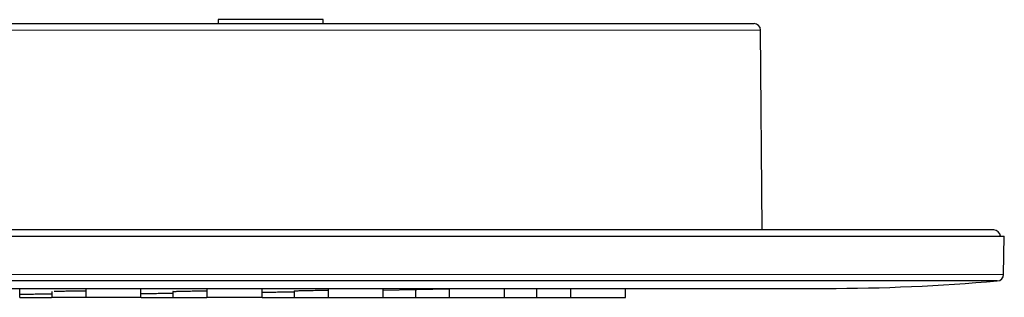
# Model space of a CAD drawing. Header units: millimetres. Extents: x 8 to 2401, y 12 to 2404.
# Tile 33 of 33: x 2231 to 2306, y 2323 to 2344. Entities that reach past the tile are written whole.
import ezdxf

# ---------------------------------------------------------------- set-up
doc = ezdxf.new("R2010")
doc.units = ezdxf.units.MM

msp = doc.modelspace()

# ---------------------------------------------------------------- linework, layer by layer
at = {"color": 7, "linetype": 'Continuous', "lineweight": 30}
for p, q in [((2246.411, 2343.834), (2246.411, 2343.534)), ((2253.563, 2343.834), (2246.411, 2343.834)), ((2254.411, 2343.834), (2253.563, 2343.834)), ((2254.411, 2343.534), (2254.411, 2343.834)), ((2087.264, 2343.534), (2287.229, 2343.534)), ((2287.862, 2327.809), (2287.729, 2343.038)), ((2068.194, 2327.308), (2281.072, 2327.308)), ((2305.497, 2327.784), (2068.996, 2327.784)), ((2281.072, 2327.308), (2306.299, 2327.308)), ((2287.863, 2327.784), (2287.862, 2327.809)), ((2306.248, 2324.381), (2306.299, 2327.308)), ((2305.763, 2323.89), (2068.73, 2323.89)), ((2081.831, 2323.317), (2292.662, 2323.317)), ((2231.282, 2322.634), (2231.282, 2323.317)), ((2236.315, 2323.317), (2236.315, 2322.634)), ((2240.515, 2322.634), (2240.515, 2323.317)), ((2245.548, 2323.317), (2245.548, 2322.634)), ((2249.748, 2322.634), (2249.748, 2323.317)), ((2254.782, 2323.317), (2254.782, 2322.634)), ((2258.981, 2322.634), (2258.981, 2323.317)), ((2264.015, 2323.317), (2264.015, 2322.634)), ((2268.215, 2322.634), (2268.215, 2323.317)), ((2270.659, 2323.317), (2270.659, 2322.634)), ((2273.248, 2323.317), (2273.248, 2322.634)), ((2277.448, 2322.634), (2277.448, 2323.317)), ((2233.727, 2323.086), (2233.727, 2322.634)), ((2242.96, 2323.081), (2242.96, 2322.634)), ((2252.193, 2323.132), (2252.193, 2322.634)), ((2258.981, 2323.177), (2261.426, 2323.222)), ((2261.426, 2323.24), (2261.426, 2322.634))]:
    msp.add_line(p, q, dxfattribs=at)
at = {"color": 252, "linetype": 'Continuous', "lineweight": 0}
for p, q in [((2287.729, 2343.038), (2086.764, 2343.038)), ((2086.631, 2327.809), (2266.542, 2327.809)), ((2266.542, 2327.809), (2287.862, 2327.809)), ((2068.245, 2324.381), (2306.248, 2324.381))]:
    msp.add_line(p, q, dxfattribs=at)
at = {"color": 7, "linetype": 'Continuous', "lineweight": 30}
for centre, radius, start, end in [((2287.229, 2343.034), 0.5, 0.5, 90), ((2305.497, 2327.284), 0.5, 2.78511, 90), ((2305.748, 2324.39), 0.5, 271.6977, 359), ((2292.662, 2473.317), 150, 270, 275.01053)]:
    msp.add_arc(centre, radius, start, end, dxfattribs=at)
for points, knots in [([(2231.282, 2322.869), (2231.291, 2322.869), (2231.329, 2322.87), (2231.431, 2322.873), (2231.585, 2322.876), (2231.771, 2322.879), (2231.979, 2322.883), (2232.21, 2322.887), (2232.46, 2322.89), (2232.722, 2322.894), (2232.994, 2322.897), (2233.178, 2322.899), (2233.27, 2322.9)], [0, 0, 0, 0, 0.03273, 0.139972, 0.24746, 0.354759, 0.462012, 0.568771, 0.6769, 0.784571, 0.891646, 1, 1, 1, 1]), ([(2231.294, 2322.634), (2231.323, 2322.634), (2231.388, 2322.634), (2231.528, 2322.634), (2231.701, 2322.634), (2231.902, 2322.634), (2232.127, 2322.634), (2232.369, 2322.634), (2232.627, 2322.634), (2232.895, 2322.634), (2233.169, 2322.634), (2233.444, 2322.634), (2233.623, 2322.634), (2233.713, 2322.634)], [0, 0, 0, 0, 0.075207, 0.1677619, 0.2607114, 0.352741, 0.4454589, 0.5381973, 0.6302262, 0.7231494, 0.8159013, 0.9079213, 1, 1, 1, 1]), ([(2233.27, 2322.9), (2233.362, 2322.902), (2233.516, 2322.903), (2233.666, 2322.905), (2233.727, 2322.905)], [0, 0, 0, 0, 0.593248, 1, 1, 1, 1]), ([(2235.861, 2322.634), (2235.769, 2322.634), (2235.586, 2322.634), (2235.315, 2322.634), (2235.053, 2322.634), (2234.803, 2322.634), (2234.572, 2322.634), (2234.362, 2322.634), (2234.177, 2322.634), (2234.02, 2322.634), (2233.895, 2322.634), (2233.801, 2322.634), (2233.746, 2322.634), (2233.723, 2322.634), (2233.728, 2322.634), (2233.729, 2322.634)], [0, 0, 0, 0, 0.082511, 0.164514, 0.247449, 0.330245, 0.412244, 0.494888, 0.577728, 0.659735, 0.742341, 0.825026, 0.907039, 0.989814, 1, 1, 1, 1]), ([(2233.899, 2323.098), (2233.939, 2323.099), (2234.018, 2323.102), (2234.176, 2323.107), (2234.361, 2323.111), (2234.57, 2323.116), (2234.801, 2323.121), (2235.05, 2323.125), (2235.313, 2323.129), (2235.585, 2323.133), (2235.769, 2323.135), (2235.861, 2323.137)], [0, 0, 0, 0, 0.110849, 0.221931, 0.332925, 0.443916, 0.554288, 0.665969, 0.777507, 0.888213, 1, 1, 1, 1]), ([(2235.861, 2323.137), (2235.952, 2323.138), (2236.106, 2323.139), (2236.255, 2323.141), (2236.315, 2323.141)], [0, 0, 0, 0, 0.596392, 1, 1, 1, 1]), ([(2236.301, 2322.634), (2236.246, 2322.634), (2236.102, 2322.634), (2235.953, 2322.634), (2235.861, 2322.634)], [0, 0, 0, 0, 0.3805876, 1, 1, 1, 1]), ([(2238.453, 2322.634), (2238.361, 2322.634), (2238.178, 2322.634), (2237.907, 2322.634), (2237.645, 2322.634), (2237.395, 2322.634), (2237.163, 2322.634), (2236.953, 2322.634), (2236.767, 2322.634), (2236.61, 2322.634), (2236.485, 2322.634), (2236.39, 2322.634), (2236.334, 2322.634), (2236.311, 2322.634), (2236.317, 2322.634), (2236.317, 2322.634)], [0, 0, 0, 0, 0.082438, 0.16436, 0.247205, 0.329913, 0.411828, 0.49439, 0.577133, 0.659054, 0.741583, 0.82418, 0.906106, 0.988794, 1, 1, 1, 1]), ([(2240.513, 2322.634), (2240.511, 2322.634), (2240.508, 2322.634), (2240.459, 2322.634), (2240.375, 2322.634), (2240.258, 2322.634), (2240.109, 2322.634), (2239.931, 2322.634), (2239.727, 2322.634), (2239.501, 2322.634), (2239.256, 2322.634), (2238.997, 2322.634), (2238.728, 2322.634), (2238.545, 2322.634), (2238.453, 2322.634)], [0, 0, 0, 0, 0.072802, 0.156612, 0.241219, 0.325693, 0.409511, 0.494138, 0.57876, 0.662579, 0.747069, 0.831581, 0.915407, 1, 1, 1, 1]), ([(2240.515, 2322.918), (2240.524, 2322.918), (2240.563, 2322.919), (2240.665, 2322.921), (2240.819, 2322.924), (2241.004, 2322.928), (2241.213, 2322.931), (2241.444, 2322.935), (2241.693, 2322.939), (2241.955, 2322.943), (2242.227, 2322.947), (2242.411, 2322.949), (2242.503, 2322.951)], [0, 0, 0, 0, 0.032684, 0.139982, 0.247478, 0.354728, 0.462068, 0.568831, 0.676883, 0.784483, 0.89156, 1, 1, 1, 1]), ([(2240.527, 2322.634), (2240.556, 2322.634), (2240.621, 2322.634), (2240.76, 2322.634), (2240.934, 2322.634), (2241.135, 2322.634), (2241.359, 2322.634), (2241.601, 2322.634), (2241.859, 2322.634), (2242.127, 2322.634), (2242.401, 2322.634), (2242.676, 2322.634), (2242.86, 2322.634), (2242.948, 2322.634), (2242.949, 2322.634)], [0, 0, 0, 0, 0.074732, 0.167184, 0.260037, 0.35197, 0.44459, 0.537228, 0.629159, 0.721984, 0.814629, 0.906549, 0.999363, 1, 1, 1, 1]), ([(2242.503, 2322.951), (2242.595, 2322.952), (2242.749, 2322.954), (2242.899, 2322.956), (2242.96, 2322.957)], [0, 0, 0, 0, 0.592972, 1, 1, 1, 1]), ([(2242.971, 2323.079), (2242.966, 2323.08), (2242.954, 2323.081), (2242.977, 2323.084), (2243.034, 2323.087), (2243.127, 2323.091), (2243.253, 2323.095), (2243.409, 2323.099), (2243.594, 2323.104), (2243.803, 2323.108), (2244.034, 2323.113), (2244.283, 2323.117), (2244.546, 2323.122), (2244.818, 2323.126), (2245.001, 2323.129), (2245.094, 2323.13)], [0, 0, 0, 0, 0.0598913, 0.137912, 0.2165884, 0.294633, 0.3728482, 0.4512367, 0.5294681, 0.6077665, 0.6856191, 0.7643842, 0.8429793, 0.9210622, 1, 1, 1, 1]), ([(2242.963, 2322.634), (2242.964, 2322.634), (2242.965, 2322.634), (2243.01, 2322.634), (2243.088, 2322.634), (2243.202, 2322.634), (2243.348, 2322.634), (2243.522, 2322.634), (2243.723, 2322.634), (2243.947, 2322.634), (2244.189, 2322.634), (2244.447, 2322.634), (2244.716, 2322.634), (2244.989, 2322.634), (2245.265, 2322.634), (2245.444, 2322.634), (2245.534, 2322.634)], [0, 0, 0, 0, 0.053734, 0.126589, 0.199828, 0.272216, 0.345019, 0.418133, 0.49052, 0.563447, 0.636393, 0.708781, 0.781871, 0.854827, 0.927208, 1, 1, 1, 1]), ([(2245.094, 2323.13), (2245.185, 2323.132), (2245.339, 2323.134), (2245.488, 2323.136), (2245.548, 2323.137)], [0, 0, 0, 0, 0.595757, 1, 1, 1, 1]), ([(2247.686, 2322.634), (2247.594, 2322.634), (2247.411, 2322.634), (2247.14, 2322.634), (2246.878, 2322.634), (2246.628, 2322.634), (2246.396, 2322.634), (2246.186, 2322.634), (2246, 2322.634), (2245.843, 2322.634), (2245.718, 2322.634), (2245.623, 2322.634), (2245.568, 2322.634), (2245.544, 2322.634), (2245.55, 2322.634), (2245.551, 2322.634)], [0, 0, 0, 0, 0.082412, 0.164339, 0.247219, 0.329837, 0.411758, 0.494418, 0.577202, 0.659125, 0.741628, 0.82434, 0.906278, 0.988868, 1, 1, 1, 1]), ([(2249.746, 2322.634), (2249.745, 2322.634), (2249.741, 2322.634), (2249.692, 2322.634), (2249.608, 2322.634), (2249.491, 2322.634), (2249.342, 2322.634), (2249.164, 2322.634), (2248.96, 2322.634), (2248.734, 2322.634), (2248.489, 2322.634), (2248.23, 2322.634), (2247.96, 2322.634), (2247.778, 2322.634), (2247.686, 2322.634)], [0, 0, 0, 0, 0.072891, 0.156697, 0.241298, 0.325762, 0.409574, 0.494197, 0.578809, 0.662619, 0.747101, 0.831599, 0.915413, 1, 1, 1, 1]), ([(2249.748, 2323.024), (2249.757, 2323.024), (2249.796, 2323.025), (2249.898, 2323.027), (2250.053, 2323.029), (2250.238, 2323.032), (2250.447, 2323.036), (2250.678, 2323.04), (2250.927, 2323.044), (2251.189, 2323.048), (2251.461, 2323.053), (2251.645, 2323.056), (2251.738, 2323.057)], [0, 0, 0, 0, 0.033173, 0.140445, 0.247901, 0.355055, 0.46251, 0.569214, 0.677048, 0.784661, 0.891684, 1, 1, 1, 1]), ([(2249.761, 2322.634), (2249.789, 2322.634), (2249.853, 2322.634), (2249.993, 2322.634), (2250.166, 2322.634), (2250.367, 2322.634), (2250.591, 2322.634), (2250.833, 2322.634), (2251.091, 2322.634), (2251.359, 2322.634), (2251.633, 2322.634), (2251.908, 2322.634), (2252.092, 2322.634), (2252.181, 2322.634), (2252.182, 2322.634)], [0, 0, 0, 0, 0.074368, 0.166817, 0.25967, 0.3516, 0.444215, 0.536851, 0.628777, 0.721596, 0.814231, 0.906145, 0.998957, 1, 1, 1, 1]), ([(2251.738, 2323.057), (2251.829, 2323.058), (2251.983, 2323.061), (2252.133, 2323.063), (2252.193, 2323.064)], [0, 0, 0, 0, 0.594337, 1, 1, 1, 1]), ([(2252.205, 2323.131), (2252.199, 2323.132), (2252.187, 2323.133), (2252.211, 2323.134), (2252.268, 2323.137), (2252.36, 2323.14), (2252.486, 2323.144), (2252.642, 2323.148), (2252.827, 2323.152), (2253.036, 2323.157), (2253.267, 2323.161), (2253.517, 2323.166), (2253.779, 2323.171), (2254.051, 2323.176), (2254.235, 2323.179), (2254.328, 2323.181)], [0, 0, 0, 0, 0.0651085, 0.1427085, 0.2209582, 0.2985475, 0.3763523, 0.4543068, 0.5320794, 0.6098595, 0.6872798, 0.7656855, 0.8436892, 0.9213366, 1, 1, 1, 1]), ([(2252.197, 2322.634), (2252.197, 2322.634), (2252.198, 2322.634), (2252.243, 2322.634), (2252.321, 2322.634), (2252.435, 2322.634), (2252.581, 2322.634), (2252.755, 2322.634), (2252.956, 2322.634), (2253.179, 2322.634), (2253.422, 2322.634), (2253.68, 2322.634), (2253.948, 2322.634), (2254.222, 2322.634), (2254.497, 2322.634), (2254.681, 2322.634), (2254.77, 2322.634), (2254.771, 2322.634)], [0, 0, 0, 0, 0.053459, 0.126256, 0.19944, 0.27177, 0.344512, 0.417566, 0.489896, 0.562763, 0.635647, 0.707974, 0.781004, 0.853894, 0.926214, 0.999237, 1, 1, 1, 1]), ([(2254.328, 2323.181), (2254.419, 2323.182), (2254.572, 2323.185), (2254.721, 2323.187), (2254.782, 2323.188)], [0, 0, 0, 0, 0.596527, 1, 1, 1, 1]), ([(2254.785, 2322.634), (2254.785, 2322.634), (2254.786, 2322.634), (2254.831, 2322.634), (2254.909, 2322.634), (2255.022, 2322.634), (2255.168, 2322.634), (2255.341, 2322.634), (2255.542, 2322.634), (2255.766, 2322.634), (2256.008, 2322.634), (2256.266, 2322.634), (2256.534, 2322.634), (2256.808, 2322.634), (2257.083, 2322.634), (2257.355, 2322.634), (2257.619, 2322.634), (2257.871, 2322.634), (2258.104, 2322.634), (2258.318, 2322.634), (2258.507, 2322.634), (2258.668, 2322.634), (2258.798, 2322.634), (2258.897, 2322.634), (2258.957, 2322.634), (2258.984, 2322.634), (2258.979, 2322.634), (2258.978, 2322.634)], [0, 0, 0, 0, 0.030255, 0.071953, 0.113875, 0.155313, 0.196989, 0.23884, 0.280277, 0.322023, 0.363779, 0.405216, 0.447055, 0.488818, 0.530252, 0.572087, 0.61393, 0.655368, 0.697126, 0.738963, 0.780404, 0.822173, 0.864083, 0.905522, 0.947221, 0.989038, 1, 1, 1, 1]), ([(2258.995, 2322.634), (2259.042, 2322.634), (2259.141, 2322.634), (2259.329, 2322.634), (2259.55, 2322.634), (2259.794, 2322.634), (2260.057, 2322.634), (2260.336, 2322.634), (2260.625, 2322.634), (2260.919, 2322.634), (2261.184, 2322.634), (2261.348, 2322.634), (2261.415, 2322.634)], [0, 0, 0, 0, 0.09518, 0.198631, 0.3027, 0.407365, 0.510819, 0.614867, 0.719348, 0.8228, 0.927031, 1, 1, 1, 1]), ([(2261.439, 2323.24), (2261.433, 2323.24), (2261.419, 2323.24), (2261.444, 2323.241), (2261.501, 2323.243), (2261.594, 2323.246), (2261.72, 2323.249), (2261.877, 2323.253), (2262.062, 2323.257), (2262.271, 2323.261), (2262.503, 2323.266), (2262.752, 2323.271), (2263.014, 2323.276), (2263.286, 2323.282), (2263.47, 2323.285), (2263.563, 2323.287)], [0, 0, 0, 0, 0.069162, 0.14643, 0.224348, 0.301589, 0.379072, 0.456692, 0.534108, 0.611727, 0.68881, 0.766707, 0.844489, 0.9218, 1, 1, 1, 1]), ([(2261.43, 2322.634), (2261.43, 2322.634), (2261.431, 2322.634), (2261.476, 2322.634), (2261.554, 2322.634), (2261.668, 2322.634), (2261.813, 2322.634), (2261.987, 2322.634), (2262.188, 2322.634), (2262.412, 2322.634), (2262.654, 2322.634), (2262.912, 2322.634), (2263.18, 2322.634), (2263.454, 2322.634), (2263.729, 2322.634), (2263.913, 2322.634), (2264.003, 2322.634), (2264.004, 2322.634)], [0, 0, 0, 0, 0.0531999, 0.1259951, 0.199183, 0.2715175, 0.3442625, 0.4173202, 0.4896521, 0.5625225, 0.6354244, 0.7077524, 0.7807675, 0.8536554, 0.9259758, 0.9990002, 1, 1, 1, 1]), ([(2263.563, 2323.287), (2263.654, 2323.289), (2263.807, 2323.292), (2263.955, 2323.294), (2264.015, 2323.295)], [0, 0, 0, 0, 0.598966, 1, 1, 1, 1]), ([(2264.018, 2322.634), (2264.019, 2322.634), (2264.02, 2322.634), (2264.064, 2322.634), (2264.142, 2322.634), (2264.255, 2322.634), (2264.401, 2322.634), (2264.574, 2322.634), (2264.775, 2322.634), (2264.999, 2322.634), (2265.241, 2322.634), (2265.499, 2322.634), (2265.767, 2322.634), (2266.041, 2322.634), (2266.316, 2322.634), (2266.588, 2322.634), (2266.852, 2322.634), (2267.103, 2322.634), (2267.337, 2322.634), (2267.551, 2322.634), (2267.74, 2322.634), (2267.901, 2322.634), (2268.031, 2322.634), (2268.13, 2322.634), (2268.19, 2322.634), (2268.217, 2322.634), (2268.212, 2322.634), (2268.211, 2322.634)], [0, 0, 0, 0, 0.030222, 0.071922, 0.113847, 0.155285, 0.196962, 0.238813, 0.28025, 0.321996, 0.363751, 0.405186, 0.447025, 0.488784, 0.530216, 0.572051, 0.613892, 0.655328, 0.697084, 0.738922, 0.780362, 0.822128, 0.864039, 0.905479, 0.947177, 0.988997, 1, 1, 1, 1]), ([(2268.228, 2322.634), (2268.256, 2322.634), (2268.32, 2322.634), (2268.459, 2322.634), (2268.632, 2322.634), (2268.833, 2322.634), (2269.057, 2322.634), (2269.299, 2322.634), (2269.557, 2322.634), (2269.825, 2322.634), (2270.1, 2322.634), (2270.374, 2322.634), (2270.558, 2322.634), (2270.647, 2322.634), (2270.649, 2322.634)], [0, 0, 0, 0, 0.073472, 0.166013, 0.258953, 0.350966, 0.44366, 0.53649, 0.628495, 0.721283, 0.814026, 0.906022, 0.998879, 1, 1, 1, 1]), ([(2270.663, 2322.634), (2270.663, 2322.634), (2270.664, 2322.634), (2270.709, 2322.634), (2270.787, 2322.634), (2270.901, 2322.634), (2271.046, 2322.634), (2271.22, 2322.634), (2271.421, 2322.634), (2271.645, 2322.634), (2271.887, 2322.634), (2272.145, 2322.634), (2272.413, 2322.634), (2272.687, 2322.634), (2272.962, 2322.634), (2273.146, 2322.634), (2273.236, 2322.634), (2273.237, 2322.634)], [0, 0, 0, 0, 0.053049, 0.125841, 0.199029, 0.271366, 0.344115, 0.417172, 0.489505, 0.562379, 0.635264, 0.707591, 0.780622, 0.853506, 0.925823, 0.998846, 1, 1, 1, 1]), ([(2273.251, 2322.634), (2273.252, 2322.634), (2273.253, 2322.634), (2273.297, 2322.634), (2273.375, 2322.634), (2273.488, 2322.634), (2273.633, 2322.634), (2273.807, 2322.634), (2274.008, 2322.634), (2274.232, 2322.634), (2274.474, 2322.634), (2274.731, 2322.634), (2275, 2322.634), (2275.274, 2322.634), (2275.549, 2322.634), (2275.821, 2322.634), (2276.085, 2322.634), (2276.336, 2322.634), (2276.57, 2322.634), (2276.784, 2322.634), (2276.973, 2322.634), (2277.133, 2322.634), (2277.264, 2322.634), (2277.363, 2322.634), (2277.423, 2322.634), (2277.451, 2322.634), (2277.446, 2322.634), (2277.445, 2322.634)], [0, 0, 0, 0, 0.030186, 0.07196, 0.113867, 0.155288, 0.196952, 0.23876, 0.280182, 0.321937, 0.363679, 0.405093, 0.44691, 0.48874, 0.530156, 0.571882, 0.613708, 0.655128, 0.696865, 0.738681, 0.780105, 0.82186, 0.863667, 0.905092, 0.946862, 0.988667, 1, 1, 1, 1])]:
    msp.add_open_spline(points, degree=3, knots=knots, dxfattribs=at)

doc.saveas('drawing.dxf')
